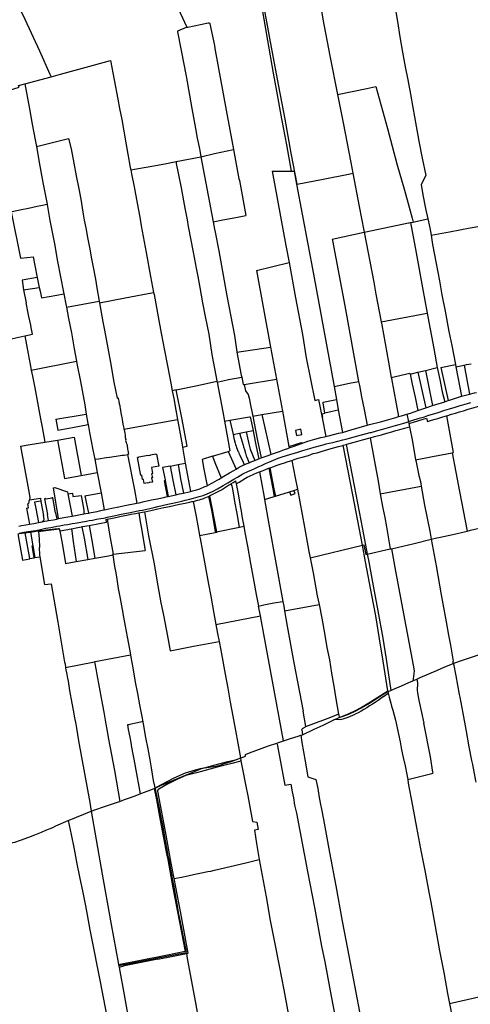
# Model space of a CAD drawing. Header units: inches. Extents: x 210911 to 224988, y 571697 to 586201.
# Tile 27 of 256: x 214722 to 215364, y 573221 to 574627. Entities that reach past the tile are written whole.
import ezdxf

# ---------------------------------------------------------------- set-up
doc = ezdxf.new("R2010")
doc.units = ezdxf.units.IN
doc.header["$MEASUREMENT"] = 0

msp = doc.modelspace()

# ---------------------------------------------------------------- linework, layer by layer
for points in [[(214657.724, 574774.928), (214679.29, 574731.22), (214702.47, 574681.26), (214709.84, 574667.97), (214729.5, 574627.23), (214750.57, 574582.05), (214765.32, 574548.72), (214767.289, 574545.131)], [(214886.732, 574770.428), (214902.27, 574738.31), (214922.2, 574696.47), (214941.43, 574657.28), (214960.425, 574615.698)], [(215249.909, 574686.431), (215256.382, 574648.655), (215260.709, 574623.801), (215264.115, 574601.982), (215268.096, 574580.008), (215271.667, 574559.438), (215275.605, 574540.665), (215279.226, 574520.196), (215282.681, 574501.14), (215287.527, 574474.643), (215291.234, 574453.062), (215296.059, 574428.891), (215300.949, 574403.994), (215294.593, 574391.494), (215296.832, 574376.609), (215300.667, 574357.303), (215303.961, 574342.268)], [(215117.621, 574391.864), (215109.264, 574436.236), (215100.4, 574484.774), (215091.658, 574531.799), (215082.307, 574581.942), (215073.638, 574628.773), (215071.877, 574638.847), (215071.571, 574641.91), (215085.83, 574647.256), (215118.905, 574659.677), (215147.343, 574670.498)], [(215147.343, 574670.498), (215147.95, 574665.81), (215154.47, 574627.2), (215164.32, 574574.79), (215175.264, 574519.657)], [(215067.212, 574643.757), (215075.476, 574596.771), (215083.411, 574550.347), (215088.205, 574524.394), (215095.447, 574485.035), (215102.414, 574448.01), (215109.377, 574410.484)], [(214960.425, 574615.698), (214961.69, 574616.02), (214980, 574619.78), (214991.1, 574621.85)], [(214991.1, 574621.85), (214992.852, 574622.151), (214993.15, 574620.65)], [(214993.15, 574620.65), (214999.73, 574589.89), (215000.612, 574585.48), (215016.567, 574497.246), (215027.029, 574441.067)], [(214960.425, 574615.698), (214959.37, 574615.43), (214947.26, 574609.957), (214947.401, 574609.228)], [(214947.401, 574609.228), (214952.56, 574582.5), (214959.43, 574546.01), (214967.5, 574500), (214970.048, 574486.981), (214972.882, 574471.32), (214975.42, 574457.564), (214977.871, 574444.485), (214979.381, 574437.063), (214980.647, 574431.045)], [(214767.289, 574545.131), (214780.3, 574548.9), (214811.8, 574557.16), (214851.536, 574568.493), (214861.96, 574512.94), (214864.49, 574500)], [(214665.74, 574513.02), (214676.62, 574516.35), (214687.86, 574519.87), (214721.409, 574530.266), (214720.416, 574532.399), (214729.789, 574534.944)], [(214729.789, 574534.944), (214767.184, 574545.102)], [(214729.789, 574534.944), (214736.039, 574499.24)], [(214767.184, 574545.102), (214767.289, 574545.131)], [(215175.264, 574519.657), (215217.22, 574528.26), (215230.053, 574531.042), (215246.59, 574471.04), (215260.02, 574420.59), (215270.67, 574383.47), (215277.59, 574359), (215281.74, 574343.31), (215283.113, 574337.701)], [(215175.264, 574519.657), (215183.12, 574479.49), (215194.23, 574422.93), (215197.113, 574407.535)], [(214736.039, 574499.24), (214740.022, 574477.614), (214744.471, 574455.158), (214746.208, 574445.504)], [(214864.49, 574500), (214867.69, 574484.167), (214873.603, 574450.742), (214876.59, 574434.504), (214879.924, 574415.637), (214880.531, 574412.16)], [(214746.208, 574445.504), (214792.011, 574456.852), (214795.466, 574442), (214799.536, 574421.65), (214802.931, 574403.756), (214806.395, 574385.263), (214809.27, 574370.452), (214812.261, 574351.704), (214814.207, 574340.589), (214816.452, 574329.273), (214819.085, 574315.504), (214822.129, 574299.156), (214824.663, 574285.463), (214827.053, 574273.245), (214830.12, 574256.322), (214832.283, 574243.706), (214835.585, 574225.026)], [(214746.208, 574445.504), (214746.648, 574443.056), (214749.571, 574425.444), (214752.265, 574410.01), (214755.304, 574393.971), (214758.915, 574375.252), (214761.311, 574363.099)], [(214980.647, 574431.045), (215000, 574435.46)], [(215000, 574435.46), (215027.029, 574441.067)], [(215027.029, 574441.067), (215034.806, 574399.307), (215035.43, 574397.08)], [(214880.531, 574412.16), (214910.685, 574417.293), (214929.309, 574421.051), (214945.043, 574424.175)], [(214945.043, 574424.175), (214980.647, 574431.045)], [(214945.043, 574424.175), (214945.445, 574421.158), (214948.059, 574407.701), (214952.271, 574386.524), (214957.803, 574357.429), (214960.888, 574341.016), (214962.592, 574331.469), (214969.398, 574294.933), (214973.742, 574271.955), (214976.023, 574260.126), (214979.139, 574244.362), (214982.893, 574222.439), (214986.823, 574203.09), (214991.694, 574177.804), (214996.323, 574148.595), (215000, 574128.9)], [(214980.647, 574431.045), (214998.228, 574338.179)], [(214880.531, 574412.16), (214881.682, 574406.514), (214885.246, 574387.995), (214889.513, 574364.917), (214893.31, 574344.719), (214895.459, 574332.291), (214902.427, 574294.304), (214908.655, 574259.976), (214913.081, 574237.403)], [(215082.321, 574410.512), (215109.377, 574410.484)], [(215082.321, 574410.512), (215101.7, 574304.37), (215106.114, 574280.151)], [(215109.377, 574410.484), (215113.31, 574410.48)], [(215113.31, 574410.48), (215116.834, 574391.71)], [(215117.621, 574391.864), (215154.61, 574399.14), (215190.99, 574406.14), (215197.113, 574407.535)], [(215197.113, 574407.535), (215205.99, 574360.14), (215212.54, 574325.77)], [(215035.43, 574397.08), (215044.793, 574347.218)], [(215116.834, 574391.71), (215117.621, 574391.864)], [(215116.834, 574391.71), (215140.94, 574263.29), (215170.278, 574102.83)], [(214710.138, 574352.388), (214711.507, 574352.685), (214724.943, 574355.422), (214734.844, 574357.369), (214747.217, 574360.237), (214752.349, 574361.226), (214761.311, 574363.099)], [(214710.138, 574352.388), (214723.462, 574286.234), (214741.522, 574288.272)], [(214761.311, 574363.099), (214761.341, 574362.946)], [(214761.341, 574362.946), (214765.387, 574340.07), (214771.722, 574306.441), (214776.295, 574281.459), (214780.548, 574259.381), (214784.806, 574237.828), (214785.307, 574235.178)], [(214998.228, 574338.179), (215011.916, 574340.932), (215030.54, 574344.474), (215044.793, 574347.218)], [(214998.228, 574338.179), (214999.999, 574327.415), (215000.92, 574323.3), (215006.19, 574296.55), (215017.48, 574232.58), (215028.21, 574175.62), (215031.65, 574152.36)], [(215213.039, 574323.189), (215233.72, 574327.58), (215276.65, 574336.39), (215277.27, 574336.45), (215279.205, 574336.864)], [(215279.205, 574336.864), (215283.113, 574337.701)], [(215279.205, 574336.864), (215287.25, 574293.88), (215296.28, 574243.95), (215303.133, 574207.785)], [(215283.113, 574337.701), (215288.584, 574338.872), (215303.961, 574342.268)], [(215303.961, 574342.268), (215306.771, 574329.439), (215308.562, 574318.951)], [(215167.586, 574313.537), (215213.039, 574323.189)], [(215212.54, 574325.77), (215213.039, 574323.189)], [(215213.039, 574323.189), (215226.8, 574252.058)], [(215308.562, 574318.951), (215335.081, 574323.705), (215364.108, 574329.267), (215388.96, 574333.598)], [(215167.586, 574313.537), (215168.04, 574311.19)], [(215168.04, 574311.19), (215185.48, 574218.16), (215205.388, 574110.387)], [(215308.562, 574318.951), (215310.849, 574305.552), (215316.065, 574278.6), (215320.658, 574253.957), (215324.161, 574234.004), (215328.593, 574210.439), (215334.107, 574181.457), (215338.108, 574161.373), (215343.334, 574134.338)], [(214741.522, 574288.272), (214744.019, 574275.866), (214747.333, 574258.667)], [(215059.544, 574268.562), (215106.114, 574280.151)], [(215059.544, 574268.562), (215079.749, 574159.077)], [(215106.114, 574280.151), (215115.31, 574229.69), (215125.31, 574177.36), (215130.67, 574143.92), (215142.94, 574083.3), (215148.03, 574084.29), (215153.32, 574058.28)], [(214747.333, 574258.667), (214725.779, 574254.792), (214727.899, 574240.837)], [(214747.333, 574258.667), (214747.844, 574256.018), (214750.143, 574244.537)], [(215226.8, 574252.058), (215229.78, 574234.93), (215237.515, 574195.136)], [(214727.899, 574240.837), (214750.143, 574244.537)], [(214727.899, 574240.837), (214731.264, 574222.252)], [(214750.143, 574244.537), (214751.271, 574238.901), (214753.152, 574229.577), (214764.455, 574231.586), (214775.33, 574233.549), (214785.307, 574235.178)], [(214785.307, 574235.178), (214788.508, 574218.232), (214788.86, 574216.338)], [(214788.86, 574216.338), (214835.585, 574225.026)], [(214835.585, 574225.026), (214836.032, 574222.576)], [(214836.032, 574222.576), (214872.8, 574229.686), (214913.081, 574237.403)], [(214913.081, 574237.403), (214913.721, 574234.137), (214919.624, 574202.239), (214923.993, 574179.284), (214928.667, 574154.375), (214932.798, 574132.673), (214937.649, 574107.987), (214939.778, 574096.843)], [(214729.454, 574175.216), (214740.44, 574177.589), (214738.611, 574187.111), (214738.069, 574190.418), (214736.71, 574196.985), (214735.323, 574203.152), (214733.893, 574210.144), (214732.269, 574217.69), (214731.264, 574222.252)], [(214788.86, 574216.338), (214791.852, 574200.24), (214795.942, 574179.413), (214800.038, 574156.712), (214803.293, 574139.065)], [(214836.032, 574222.576), (214840.985, 574195.425), (214843.07, 574183.403), (214847.974, 574157.599), (214851.454, 574137.093), (214856.372, 574109.216), (214861.067, 574086.379), (214862.401, 574086.652), (214862.679, 574085.316), (214862.854, 574084.292), (214863.326, 574081.697), (214864.19, 574078.133), (214864.775, 574075.977), (214865.162, 574074.063), (214865.33, 574072.085), (214866.489, 574065.509), (214867.436, 574060.758), (214867.89, 574059.02), (214868.296, 574056.096), (214869.476, 574049.3), (214870.573, 574043.604), (214870.853, 574042.391)], [(215237.515, 574195.136), (215303.133, 574207.785)], [(215303.133, 574207.785), (215304.15, 574202.42), (215312.59, 574157.09), (215317.51, 574130.05)], [(215237.515, 574195.136), (215238.33, 574190.94), (215247.9, 574137.78), (215251.889, 574116.044)], [(214673.327, 574163.089), (214729.454, 574175.216)], [(214729.454, 574175.216), (214734.329, 574149.865), (214737.175, 574134.605), (214738.721, 574126.581)], [(215031.9, 574152.05), (215079.749, 574159.077)], [(215079.749, 574159.077), (215088.14, 574113.611)], [(215031.65, 574152.36), (215031.9, 574152.05)], [(215031.9, 574152.05), (215038.14, 574119.23)], [(214738.721, 574126.581), (214803.293, 574139.065)], [(214738.721, 574126.581), (214740.454, 574117.589), (214743.615, 574101.3), (214749.295, 574069.627), (214751.969, 574056.995), (214754.473, 574045.039), (214758.212, 574023.576)], [(214803.293, 574139.065), (214803.879, 574135.888), (214808.696, 574110.403), (214814.91, 574076.925)], [(215000, 574128.9), (215003.17, 574111.02), (215003.279, 574110.479)], [(215289.808, 574123.354), (215300.648, 574125.974)], [(215300.648, 574125.974), (215317.51, 574130.05)], [(215300.648, 574125.974), (215310.841, 574075.847)], [(215317.51, 574130.05), (215321.15, 574112.92), (215324.486, 574095.599)], [(215322.493, 574130.143), (215343.334, 574134.338)], [(215322.493, 574130.143), (215332.749, 574082.883)], [(215343.334, 574134.338), (215343.987, 574130.959)], [(215343.987, 574130.959), (215355.771, 574133.502)], [(215343.987, 574130.959), (215351.787, 574089.042)], [(215355.771, 574133.502), (215359.118, 574134.224), (215365.644, 574135.512)], [(215355.771, 574133.502), (215363.528, 574092.234)], [(215003.529, 574109.236), (215019.7, 574112.82), (215038.658, 574116.587)], [(215038.14, 574119.23), (215038.658, 574116.587)], [(215038.658, 574116.587), (215040.784, 574105.749)], [(215042.34, 574106.007), (215088.14, 574113.611)], [(215088.14, 574113.611), (215096.612, 574067.705)], [(215251.889, 574116.044), (215278.445, 574122.181)], [(215251.889, 574116.044), (215252.219, 574114.244), (215262.163, 574060.055)], [(215278.445, 574122.181), (215278.756, 574120.683)], [(215278.756, 574120.683), (215289.808, 574123.354)], [(215278.756, 574120.683), (215279.21, 574118.5), (215281.75, 574106.28)], [(215289.808, 574123.354), (215301.196, 574072.521)], [(214945.467, 574098.068), (214939.778, 574096.843)], [(214945.467, 574098.068), (214975.717, 574104.58)], [(214953.232, 574058.443), (214945.467, 574098.068)], [(214975.717, 574104.58), (215003.279, 574110.479)], [(215003.279, 574110.479), (215003.529, 574109.236)], [(215003.529, 574109.236), (215012.02, 574067.06), (215014.39, 574053.745)], [(215040.784, 574105.749), (215042.34, 574106.007)], [(215042.34, 574106.007), (215044, 574096.85), (215048, 574091.61), (215049.38, 574086.5), (215050.18, 574081.62), (215051.21, 574076.46), (215054.396, 574060.781)], [(215170.278, 574102.83), (215192.5, 574107.72), (215205.388, 574110.387)], [(215170.278, 574102.83), (215173.648, 574084.397)], [(215205.388, 574110.387), (215206.514, 574104.306), (215209.341, 574088.439), (215213.038, 574070.085), (215217.297, 574047.715)], [(215281.75, 574106.28), (215285.785, 574087.95)], [(214939.778, 574096.843), (214941.901, 574085.735), (214944.797, 574069.333), (214947.304, 574055.986)], [(215157.255, 574065.402), (215155.03, 574079.346), (215154.93, 574079.978), (215154.83, 574080.606), (215173.648, 574084.397)], [(215173.648, 574084.397), (215176.366, 574069.53)], [(215285.785, 574087.95), (215289.838, 574068.604)], [(215324.486, 574095.599), (215328.108, 574081.393)], [(215332.749, 574082.883), (215334.648, 574083.493)], [(215334.648, 574083.493), (215351.787, 574089.042)], [(215351.787, 574089.042), (215363.528, 574092.234)], [(215363.528, 574092.234), (215370.641, 574094.168), (215373.16, 574094.637)], [(214814.91, 574076.925), (214817.195, 574063.406)], [(215157.255, 574065.402), (215167.735, 574067.735), (215176.366, 574069.53)], [(215176.366, 574069.53), (215182.197, 574037.641)], [(215276.279, 574052.916), (215281.357, 574054.504), (215291.626, 574057.664), (215299.239, 574059.866), (215303.783, 574061.48), (215308.715, 574063.015), (215313.76, 574064.562), (215318.825, 574066.14), (215328.355, 574069.159), (215334.962, 574071.225), (215342.805, 574073.659), (215349.881, 574075.805), (215353.764, 574077.051), (215360.299, 574078.922), (215365.349, 574080.394)], [(215289.838, 574068.604), (215301.196, 574072.521)], [(215301.196, 574072.521), (215310.841, 574075.847)], [(215310.841, 574075.847), (215328.108, 574081.393)], [(215328.108, 574081.393), (215332.749, 574082.883)], [(215330.527, 574061.219), (215330.997, 574061.359), (215337.943, 574063.451), (215343.636, 574065.195), (215349.237, 574066.893), (215354.654, 574068.551), (215361.556, 574070.618), (215368.471, 574072.677), (215374.912, 574074.629), (215379.404, 574076.012), (215380.746, 574076.314)], [(214773.533, 574056.195), (214817.195, 574063.406)], [(214773.533, 574056.195), (214776.84, 574040.878)], [(214817.195, 574063.406), (214819.44, 574050.242), (214819.74, 574048.603)], [(214870.853, 574042.391), (214947.304, 574055.986)], [(214947.304, 574055.986), (214949.223, 574045.767), (214953.586, 574019.761), (214954.213, 574016.272)], [(214961.077, 574017.875), (214953.232, 574058.443)], [(215021.836, 574054.966), (215049.909, 574059.572)], [(215049.909, 574059.572), (215050.935, 574059.74)], [(215050.935, 574059.74), (215054.837, 574040.134)], [(215054.396, 574060.781), (215067.257, 574062.89)], [(215054.396, 574060.781), (215058.365, 574040.85), (215061.294, 574026.139)], [(215067.257, 574062.89), (215096.612, 574067.705)], [(215067.257, 574062.89), (215080.28, 574006.136)], [(215096.612, 574067.705), (215105.901, 574017.375)], [(215153.32, 574058.28), (215154.321, 574058.624), (215153.199, 574064.224), (215157.326, 574065.051), (215157.255, 574065.402)], [(215153.32, 574058.28), (215158.697, 574031.901)], [(215217.297, 574047.715), (215220.99, 574048.758), (215236.626, 574052.814), (215248.564, 574056.141), (215258.602, 574058.976), (215262.163, 574060.055)], [(215262.163, 574060.055), (215266.337, 574061.319), (215274.147, 574063.469)], [(215274.147, 574063.469), (215279.104, 574064.902)], [(215274.147, 574063.469), (215276.279, 574052.916)], [(215276.795, 574050.361), (215278.566, 574050.913), (215285.095, 574052.757), (215302.241, 574057.8), (215303.494, 574053.097), (215309.118, 574054.801), (215314.623, 574056.413), (215318.272, 574057.505), (215325.354, 574059.678), (215330.527, 574061.219)], [(215279.104, 574064.902), (215289.838, 574068.604)], [(215330.527, 574061.219), (215339.937, 574008.687)], [(214776.84, 574040.878), (214797.532, 574044.596), (214819.74, 574048.603)], [(214819.74, 574048.603), (214821.762, 574037.538), (214824.135, 574024.883), (214826.535, 574012.454), (214829.146, 573999.136)], [(214870.853, 574042.391), (214871.156, 574041.074), (214872.037, 574036.368), (214872.398, 574033.399), (214872.802, 574030.211), (214873.363, 574027.594), (214873.362, 574027.352), (214873.29, 574026.034), (214873.893, 574023.152), (214874.435, 574021.26), (214874.938, 574020.665), (214875.216, 574018.774), (214876.008, 574013.848), (214876.571, 574011.736), (214877.001, 574009.492), (214877.427, 574006.326), (214875.794, 574006.037)], [(215014.39, 574053.745), (215021.836, 574054.966)], [(215014.39, 574053.745), (215018.66, 574029.76)], [(215021.836, 574054.966), (215026.484, 574034.379)], [(215124.38, 574034.597), (215122.85, 574042), (215115.419, 574040.326), (215116.961, 574032.9), (215124.38, 574034.597)], [(215182.197, 574037.641), (215183.81, 574038.027), (215194.811, 574041.367), (215217.297, 574047.715)], [(215182.998, 574026.907), (215187.276, 574027.939), (215194.024, 574029.795), (215202.526, 574032.103), (215211.164, 574034.434), (215221.564, 574037.194), (215223.25, 574037.523), (215230.965, 574039.787), (215237.921, 574041.841), (215244.557, 574043.773), (215251.096, 574045.632), (215257.711, 574047.546), (215263.222, 574049.018), (215269.579, 574050.939), (215274.584, 574052.322), (215276.279, 574052.916)], [(215221.621, 574029.923), (215227.98, 574031.641), (215238.008, 574034.287), (215245.457, 574036.427), (215252.825, 574038.472), (215258.21, 574040.045), (215264.158, 574041.565), (215270.981, 574043.526), (215277.771, 574045.451)], [(215276.279, 574052.916), (215276.795, 574050.361)], [(215276.795, 574050.361), (215277.771, 574045.451)], [(215277.771, 574045.451), (215281.895, 574024.711)], [(214776.301, 574026.582), (214800.073, 574030.532)], [(214800.073, 574030.532), (214809.807, 573976.183)], [(215018.66, 574029.76), (215021.935, 574011.363)], [(215026.484, 574034.379), (215035.54, 574036.216)], [(215026.484, 574034.379), (215027.685, 574029.121), (215029.216, 574022.155), (215029.931, 574020.332), (215030.802, 574017.87), (215031.47, 574015.9), (215032.209, 574013.819), (215032.761, 574012.338), (215033.305, 574010.627), (215033.979, 574009.656)], [(215035.54, 574036.216), (215045.012, 574038.139)], [(215035.54, 574036.216), (215039.259, 574024.071), (215040.72, 574019.147), (215041.389, 574017.021)], [(215045.012, 574038.139), (215054.837, 574040.134)], [(215045.012, 574038.139), (215049.062, 574021.16)], [(215054.837, 574040.134), (215055.483, 574036.89), (215059.334, 574017.538)], [(215124.134, 574021.856), (215132.939, 574025.106), (215142.812, 574027.76), (215151.6, 574030.167), (215156.612, 574031.397), (215158.697, 574031.901)], [(215158.697, 574031.901), (215164.496, 574033.303), (215176.565, 574036.295), (215182.197, 574037.641)], [(215187.754, 574020.362), (215188.731, 574020.617), (215204.43, 574025.185), (215210.639, 574026.832), (215219.825, 574029.438), (215221.621, 574029.923)], [(215221.621, 574029.923), (215228.193, 573995.937)], [(214723.576, 574017.935), (214737.297, 574020.1), (214758.212, 574023.576)], [(214723.576, 574017.935), (214734.822, 573955.364), (214736.741, 573944.629), (214736.244, 573941.271)], [(214758.212, 574023.576), (214776.301, 574026.582)], [(214776.301, 574026.582), (214786.186, 573971.934)], [(214954.223, 574016.274), (214954.213, 574016.272)], [(214954.213, 574016.272), (214958.321, 573993.409)], [(214954.223, 574016.274), (214961.077, 574017.875)], [(214973.485, 573944.495), (214978.15, 573945.965), (214983.707, 573947.633), (214989.578, 573950.11), (214996.871, 573953.274), (215004.225, 573957.179), (215012.198, 573961.622), (215019.1, 573965.719), (215027.601, 573970.806), (215032.545, 573973.709), (215040.264, 573978.28), (215041.352, 573978.762), (215047.511, 573981.665), (215052.905, 573984.092), (215057.576, 573986.172), (215062.049, 573988.213), (215067.096, 573990.535), (215072.507, 573992.941), (215077.142, 573994.869), (215087.109, 573999.157), (215090.842, 574000.729), (215092.227, 574001.356), (215096.271, 574002.636), (215107.175, 574005.879), (215118.631, 574009.385), (215126.02, 574011.798), (215135.828, 574014.789), (215141.969, 574016.446), (215154.946, 574020.018), (215159.292, 574021.133), (215163.293, 574022.182), (215168.372, 574023.362), (215175.762, 574025.232), (215182.998, 574026.907)], [(215041.389, 574017.021), (215042.477, 574013.03), (215043.97, 574007.955), (215045.058, 574004.143), (215045.392, 574003.339), (215049.361, 573994.344)], [(215049.062, 574021.16), (215050.78, 574013.727), (215057.366, 573997.67)], [(215059.334, 574017.538), (215063.037, 574000.015)], [(215061.294, 574026.139), (215066.606, 574001.33)], [(215080.28, 574006.136), (215082.735, 574007.014), (215092.521, 574010.369), (215099.714, 574012.964), (215104.325, 574014.66), (215106.272, 574015.364)], [(215105.901, 574017.375), (215123.868, 574023.186)], [(215105.901, 574017.375), (215106.272, 574015.364)], [(215106.272, 574015.364), (215113.383, 574017.934), (215122.471, 574021.242), (215124.134, 574021.856)], [(215123.868, 574023.186), (215124.134, 574021.856)], [(215155.465, 574011.337), (215162.981, 574013.434), (215171.24, 574015.781), (215176.617, 574017.299), (215182.842, 574019.08), (215183.508, 574019.254)], [(215183.508, 574019.254), (215187.754, 574020.362)], [(215210.742, 573876.604), (215196.914, 573948.651), (215183.508, 574019.254)], [(215187.754, 574020.362), (215199.188, 573961.255), (215210.937, 573899.659), (215217.738, 573863.634)], [(215281.895, 574024.711), (215286.6, 573998.607)], [(214829.146, 573999.136), (214834.679, 573999.978), (214845.696, 574001.69), (214850.051, 574002.397), (214859.989, 574003.74), (214868.257, 574004.914), (214870.984, 574005.276), (214873.908, 574005.703), (214875.794, 574006.037)], [(214829.146, 573999.136), (214832.833, 573980.325)], [(214875.794, 574006.037), (214885.726, 573955.424)], [(214906.856, 573965.714), (214904.222, 573965.235), (214904.196, 573965.377), (214899.679, 573964.559), (214898.622, 573970.388), (214897.521, 573970.189), (214896.408, 573976.333), (214895.068, 573976.09), (214890.392, 574001.755), (214890.456, 574001.767), (214890.395, 574002.101), (214892.127, 574002.417), (214892.091, 574002.614), (214905.408, 574005.04), (214905.482, 574004.631), (214908.848, 574005.27), (214908.683, 574005.457), (214916.428, 574006.868), (214916.483, 574006.567), (214917.263, 574006.709), (214920.452, 573989.2), (214909.934, 573987.284), (214911.494, 573978.722), (214910.296, 573978.503), (214911.346, 573972.736), (214910.262, 573972.538), (214911.334, 573966.653), (214906.834, 573965.833), (214906.856, 573965.714)], [(214996.98, 574003.575), (214982.28, 573998.987), (214984.935, 573985.129)], [(214996.98, 574003.575), (215019.188, 574010.505)], [(214996.98, 574003.575), (215000.593, 573994.471)], [(215019.188, 574010.505), (215021.935, 574011.363)], [(215019.188, 574010.505), (215030.642, 573985.25)], [(215033.979, 574009.656), (215034.627, 574008.033), (215035.948, 574005.011), (215037.883, 574000.93), (215040.075, 573996.367), (215042.416, 573991.329)], [(215057.366, 573997.67), (215059.311, 573998.476), (215063.037, 574000.015)], [(215063.037, 574000.015), (215064.235, 574000.51), (215066.606, 574001.33)], [(215066.606, 574001.33), (215073.717, 574003.788), (215080.28, 574006.136)], [(215109.917, 573997.682), (215113.613, 573998.883), (215119.206, 574000.561), (215125.047, 574002.371), (215133.847, 574004.732), (215140.664, 574007.201), (215146.082, 574008.613), (215153.471, 574010.78), (215155.465, 574011.337)], [(215286.6, 573998.607), (215310.67, 574003.162)], [(215310.67, 574003.162), (215338.422, 574008.401)], [(215338.422, 574008.401), (215339.937, 574008.687)], [(215338.422, 574008.401), (215349.056, 573953.149), (215359.956, 573896.761)], [(214936.929, 573989.561), (214926.005, 573987.607), (214929.374, 573969.635)], [(214936.929, 573989.561), (214947.887, 573991.54)], [(214936.929, 573989.561), (214940.686, 573969.61)], [(214947.887, 573991.54), (214958.321, 573993.409)], [(214947.887, 573991.54), (214951.677, 573971.169)], [(214958.321, 573993.409), (214961.477, 573976.068), (214965.767, 573953.319)], [(214984.935, 573985.129), (214989.668, 573961.488)], [(215000.593, 573994.471), (215009.313, 573972.498)], [(215009.313, 573972.498), (215013.317, 573974.874), (215021.429, 573979.894), (215027.327, 573983.374), (215030.642, 573985.25)], [(215030.642, 573985.25), (215035.163, 573987.809), (215040.988, 573990.664), (215042.416, 573991.329)], [(215042.416, 573991.329), (215044.873, 573992.473), (215049.361, 573994.344)], [(215049.361, 573994.344), (215053.15, 573995.923), (215057.366, 573997.67)], [(215064.129, 573981.249), (215066.779, 573982.29), (215071.433, 573984.146), (215075.836, 573985.87), (215077.427, 573986.465)], [(215077.427, 573986.465), (215078.577, 573986.896), (215078.948, 573987.035)], [(215077.427, 573986.465), (215083.029, 573956.932), (215085.144, 573946.168)], [(215078.948, 573987.035), (215079.399, 573987.204), (215084.661, 573989.105), (215087.803, 573990.223), (215092.182, 573991.799), (215094.855, 573992.689), (215099.681, 573994.333), (215103.668, 573995.675), (215108.197, 573997.123), (215109.917, 573997.682)], [(215078.948, 573987.035), (215084.6, 573957.23), (215086.68, 573946.639)], [(215109.917, 573997.682), (215115.1, 573972.81), (215118.19, 573956.297)], [(215228.193, 573995.937), (215233.282, 573967.971), (215236.174, 573949.95)], [(215286.6, 573998.607), (215286.777, 573997.575), (215290.969, 573976.248), (215293.5, 573967.37), (215294.65, 573960.867)], [(214786.186, 573971.934), (214809.807, 573976.183)], [(214809.807, 573976.183), (214832.833, 573980.325)], [(214832.833, 573980.325), (214838.484, 573951.501)], [(214951.677, 573971.169), (214955.595, 573951.046)], [(214989.668, 573961.488), (214990.051, 573961.643), (214997.082, 573965.436), (215003.925, 573969.258), (215006.448, 573970.799), (215009.313, 573972.498)], [(215030.688, 573964.306), (215034.881, 573966.672), (215044.24, 573972.183), (215046.606, 573973.445), (215049.568, 573974.903), (215056.147, 573977.878), (215060.428, 573979.777), (215064.129, 573981.249)], [(215064.129, 573981.249), (215070.49, 573945.147), (215071.095, 573941.862)], [(214770.001, 573958.673), (214772.386, 573959.137), (214790.561, 573952.556)], [(214770.001, 573958.673), (214777.239, 573914.561)], [(214932.812, 573945.938), (214928.516, 573968.217), (214929.436, 573969.305)], [(214929.374, 573969.635), (214929.436, 573969.305)], [(214929.436, 573969.305), (214929.49, 573969.018)], [(214929.49, 573969.018), (214933.844, 573946.166)], [(214940.686, 573969.61), (214944.718, 573948.632)], [(214965.767, 573953.319), (214968.641, 573953.951), (214972.708, 573955.2), (214979.039, 573957.126), (214985.268, 573959.71), (214989.668, 573961.488)], [(214993.012, 573946.925), (214993.816, 573947.304), (214997.643, 573949.25), (215001.408, 573951.09), (215006.081, 573953.456), (215009.855, 573955.698), (215014.25, 573958.378), (215018.562, 573961.178), (215022.648, 573963.71), (215023.238, 573964.089)], [(215023.238, 573964.089), (215026.635, 573966.269), (215028.794, 573967.631), (215029.938, 573968.336), (215030.688, 573964.306)], [(215035.607, 573902.494), (215032.176, 573921.606), (215028.96, 573938.951), (215026.765, 573951.116), (215024.927, 573961.342), (215023.491, 573963.816), (215023.238, 573964.089)], [(215030.688, 573964.306), (215033.431, 573950.074), (215036.159, 573935.068), (215038.547, 573922.514), (215039.081, 573918.023), (215041.736, 573903.745)], [(215236.174, 573949.95), (215294.65, 573960.867)], [(215294.65, 573960.867), (215299.45, 573933.74), (215306.65, 573896.58), (215308.51, 573884.99)], [(214721.415, 573893.789), (214728.328, 573894.977), (214734.488, 573895.978), (214741.235, 573897.109), (214745.298, 573897.683), (214749.736, 573898.692), (214753.693, 573899.523), (214759.707, 573900.731), (214766.497, 573902.041), (214768.868, 573902.412), (214775.082, 573903.557), (214779.357, 573904.303), (214785.488, 573905.413), (214790.771, 573906.311), (214796.922, 573907.4), (214801.223, 573908.192), (214804.056, 573908.724), (214806.64, 573909.125), (214809.315, 573909.616), (214811.537, 573910.012), (214817.401, 573911.011), (214821.228, 573911.742), (214825.87, 573912.522), (214831.89, 573913.615), (214837.978, 573914.739), (214841.677, 573915.372), (214844.141, 573915.832), (214846.699, 573916.42), (214858.812, 573919.156), (214860.805, 573919.543), (214867.107, 573920.84), (214880.223, 573923.351), (214888.139, 573924.948), (214890.918, 573925.439), (214892.997, 573925.888), (214897.416, 573926.776), (214913.794, 573930.54), (214919.371, 573931.84), (214925.293, 573933.205), (214929.323, 573934.145), (214944.653, 573937.67), (214953.297, 573939.641), (214958.169, 573940.817), (214964.656, 573942.294), (214969.853, 573943.518), (214973.485, 573944.495)], [(214736.244, 573941.271), (214751.684, 573943.813), (214752.601, 573938.977)], [(214759.355, 573942.764), (214759.312, 573943.01), (214758.121, 573942.818), (214757.629, 573942.728)], [(214759.355, 573942.764), (214768.765, 573944.301), (214768.727, 573944.548), (214768.978, 573944.589), (214769.47, 573944.678)], [(214773.446, 573922.706), (214769.47, 573944.678)], [(214790.561, 573952.556), (214791.062, 573949.94)], [(214791.062, 573949.94), (214797.285, 573950.879), (214798.15, 573945.971), (214809.861, 573947.627)], [(214791.062, 573949.94), (214797.154, 573918.111)], [(214809.861, 573947.627), (214813.735, 573926.502), (214813.67, 573921.098)], [(214815.206, 573946.872), (214838.509, 573951.363)], [(214815.206, 573946.872), (214820.087, 573922.276)], [(214838.484, 573951.501), (214838.509, 573951.363)], [(214838.509, 573951.363), (214842.827, 573927.241)], [(214885.726, 573955.424), (214889.194, 573936.593)], [(214889.194, 573936.593), (214892.342, 573937.234), (214899.66, 573938.83), (214910.195, 573941.11), (214918.795, 573942.94), (214928.902, 573945.074), (214932.505, 573945.87)], [(214932.505, 573945.87), (214932.812, 573945.938)], [(214932.812, 573945.938), (214933.844, 573946.166)], [(214933.844, 573946.166), (214936.069, 573946.657), (214942.51, 573948.147), (214944.718, 573948.632)], [(214944.718, 573948.632), (214949.838, 573949.757), (214955.595, 573951.046)], [(214955.595, 573951.046), (214964.013, 573952.934), (214965.767, 573953.319)], [(214969.507, 573939.143), (214971.168, 573939.495), (214974.313, 573940.214), (214975.831, 573940.629), (214978.323, 573941.329), (214980.881, 573942.163), (214983.373, 573942.954), (214985.239, 573943.618), (214987.38, 573944.418), (214989.977, 573945.496), (214991.431, 573946.181)], [(214991.431, 573946.181), (214992.71, 573946.783)], [(214991.431, 573946.181), (214994.994, 573929.108), (214996.578, 573921.497)], [(214992.71, 573946.783), (214993.012, 573946.925)], [(214993.012, 573946.925), (215002.91, 573895.818)], [(215071.095, 573941.862), (215085.144, 573946.168)], [(215085.144, 573946.168), (215086.68, 573946.639)], [(215086.68, 573946.639), (215106.873, 573952.828)], [(215106.873, 573952.828), (215113.171, 573954.759)], [(215106.873, 573952.828), (215108.598, 573948.123), (215114.773, 573950.388), (215113.171, 573954.759)], [(215113.171, 573954.759), (215118.19, 573956.297)], [(215118.19, 573956.297), (215128.31, 573902.24), (215134.58, 573867.52), (215136.256, 573858.63)], [(215236.174, 573949.95), (215236.608, 573947.249), (215240.02, 573929.472), (215242.532, 573916.315), (215244.933, 573902.661), (215247.428, 573888.704), (215250.507, 573871.221)], [(214732.08, 573929.404), (214734.914, 573930.109), (214733.884, 573935.643), (214735.456, 573935.94), (214736.244, 573941.271)], [(214732.08, 573929.404), (214736.28, 573906.541)], [(214751.848, 573939.439), (214743.551, 573938.128), (214745.297, 573929.021)], [(214745.297, 573929.021), (214749.163, 573909.025)], [(214751.848, 573939.439), (214752.601, 573938.977)], [(214752.601, 573938.977), (214756.383, 573919.03)], [(214757.629, 573942.728), (214761.664, 573920.583)], [(214842.827, 573927.241), (214844.788, 573927.655), (214853.793, 573929.459), (214863.46, 573931.352), (214871.941, 573933.087), (214889.194, 573936.593)], [(214899.924, 573924.228), (214900.569, 573924.354), (214909.293, 573926.217), (214915.38, 573927.496), (214919.339, 573928.365), (214927.87, 573930.177), (214935.762, 573931.91), (214950.253, 573934.941), (214958.057, 573936.623), (214964.387, 573938.005), (214967.789, 573938.779), (214969.507, 573939.143)], [(214969.507, 573939.143), (214973.739, 573917.519)], [(215071.095, 573941.862), (215077.55, 573906.787), (215097.289, 573796.392)], [(214753.941, 573909.931), (214755.148, 573910.693), (214755.722, 573911.174), (214756.274, 573911.787), (214756.782, 573912.51), (214757.203, 573913.365), (214757.249, 573913.826), (214756.383, 573919.03)], [(214763.284, 573911.697), (214761.664, 573920.583)], [(214773.446, 573922.706), (214775.046, 573913.862)], [(214777.239, 573914.561), (214790.72, 573916.969), (214797.154, 573918.111)], [(214797.154, 573918.111), (214799.59, 573918.544), (214813.67, 573921.098)], [(214813.67, 573921.098), (214816.464, 573921.604), (214820.087, 573922.276)], [(214820.087, 573922.276), (214824.073, 573923.016), (214832.546, 573924.633), (214835.932, 573925.516), (214841.729, 573927.009), (214842.827, 573927.241)], [(214846.749, 573913.644), (214854.467, 573915.365), (214861.18, 573916.772), (214867.002, 573918.02), (214874.964, 573919.589), (214881.264, 573920.847), (214887.229, 573921.952), (214891.783, 573922.914), (214891.837, 573922.567)], [(214891.837, 573922.567), (214897.213, 573923.696), (214899.924, 573924.228)], [(214891.837, 573922.567), (214894.058, 573909.886), (214895.238, 573902.919)], [(214899.924, 573924.228), (214905.883, 573890.152), (214913.954, 573849.872), (214917.873, 573826.598)], [(214973.739, 573917.519), (214978.476, 573890.874)], [(214996.578, 573921.497), (215001.068, 573895.442)], [(214720.987, 573903.888), (214724.812, 573904.456), (214730.934, 573905.488), (214736.28, 573906.541)], [(214736.28, 573906.541), (214742.168, 573907.7), (214749.163, 573909.025)], [(214749.163, 573909.025), (214751.982, 573909.559), (214753.941, 573909.931)], [(214753.941, 573909.931), (214758.053, 573910.712), (214761.27, 573911.342), (214763.284, 573911.697)], [(214763.284, 573911.697), (214770.501, 573912.97), (214775.046, 573913.862)], [(214775.046, 573913.862), (214776.426, 573914.133)], [(214776.426, 573914.133), (214777.292, 573914.303), (214777.239, 573914.561)], [(214796.163, 573900.05), (214805.052, 573901.721), (214809.853, 573902.632), (214811.036, 573902.871)], [(214811.036, 573902.871), (214812.283, 573903.122), (214818.13, 573904.234), (214821.47, 573904.86)], [(214811.036, 573902.871), (214813.982, 573886.566)], [(214821.47, 573904.86), (214836.231, 573907.693), (214846.025, 573909.619), (214845.324, 573913.326), (214846.749, 573913.644)], [(214821.47, 573904.86), (214824.659, 573885.998)], [(214846.749, 573913.644), (214850.385, 573892.462)], [(214895.238, 573902.919), (214901.093, 573868.86)], [(215002.91, 573895.818), (215035.607, 573902.494)], [(215035.607, 573902.494), (215041.736, 573903.745)], [(215041.736, 573903.745), (215043.376, 573894.926), (215047.041, 573875.042), (215051.104, 573850.55), (215056.036, 573824.538), (215059.338, 573806.363), (215062.574, 573789.69)], [(215359.956, 573896.761), (215364.925, 573897.898), (215385.279, 573902.608), (215400.056, 573906.423), (215412.019, 573909.169)], [(214719.703, 573892.759), (214721.569, 573893.067), (214729.636, 573894.242)], [(214719.867, 573891.706), (214720.09, 573890.278), (214719.991, 573890.261), (214720.065, 573889.836), (214720.176, 573889.855), (214726.221, 573855.282)], [(214729.636, 573894.242), (214732.71, 573894.692), (214736.979, 573895.268), (214737.672, 573895.371)], [(214729.636, 573894.242), (214736.349, 573857.569)], [(214737.672, 573895.371), (214742.739, 573896.124), (214747.954, 573896.887), (214748.877, 573896.964), (214749.068, 573896.989)], [(214737.672, 573895.371), (214740.926, 573875.812)], [(214749.068, 573896.989), (214752.127, 573897.387), (214755.453, 573897.765), (214760.362, 573898.37), (214772.325, 573899.773), (214777.745, 573900.397), (214778.637, 573900.543), (214778.746, 573899.993)], [(214749.068, 573896.989), (214749.124, 573896.181)], [(214749.124, 573896.181), (214763.073, 573898), (214778.746, 573899.993)], [(214749.124, 573896.181), (214749.86, 573885.585), (214750.576, 573873.36)], [(214778.746, 573899.993), (214779.365, 573896.882)], [(214779.365, 573896.882), (214790.956, 573899.052), (214792.843, 573899.346), (214795.544, 573899.934), (214796.163, 573900.05)], [(214779.365, 573896.882), (214783.199, 573876.819)], [(214796.163, 573900.05), (214796.665, 573896.494), (214798.654, 573881.916)], [(214850.385, 573892.462), (214855.293, 573863.726)], [(214978.476, 573890.874), (214978.603, 573890.16)], [(215003.154, 573894.558), (215001.014, 573894.172), (214988.435, 573891.876), (214978.603, 573890.16)], [(214978.603, 573890.16), (214978.649, 573889.901)], [(214978.649, 573889.901), (214979.349, 573885.962)], [(215001.068, 573895.442), (215001.804, 573895.592)], [(215001.804, 573895.592), (215002.91, 573895.818)], [(215002.91, 573895.818), (215003.154, 573894.558)], [(215308.51, 573884.99), (215316.624, 573886.864), (215319.741, 573887.646), (215339.467, 573892.072), (215359.956, 573896.761)], [(214739.851, 573875.629), (214740.926, 573875.812)], [(214742.709, 573858.698), (214739.851, 573875.629)], [(214740.926, 573875.812), (214743.743, 573858.881)], [(214750.576, 573873.36), (214749.865, 573873.3), (214750.352, 573862.761)], [(214783.199, 573876.819), (214787.669, 573850.36)], [(214798.654, 573881.916), (214802.699, 573853.099)], [(214813.982, 573886.566), (214819.234, 573856.113)], [(214824.659, 573885.998), (214829.379, 573857.962)], [(214979.349, 573885.962), (214982.935, 573867.951), (214986.622, 573847.113), (214991.28, 573820.978), (214994.685, 573803.692), (214998.815, 573779.17), (215001.879, 573763.556)], [(215136.256, 573858.63), (215210.742, 573876.604)], [(215210.742, 573876.604), (215212.954, 573877.138), (215215.664, 573863.155), (215217.738, 573863.634)], [(215215.32, 573852.756), (215210.742, 573876.604)], [(215251.992, 573871.558), (215284.65, 573878.97), (215308.51, 573884.99)], [(215308.51, 573884.99), (215315.67, 573847.21), (215322.83, 573805.83), (215330.05, 573767.31), (215333.57, 573748), (215336.12, 573733.94), (215340.18, 573711.24)], [(214736.349, 573857.569), (214742.709, 573858.698)], [(214742.709, 573858.698), (214743.743, 573858.881)], [(214743.743, 573858.881), (214750.796, 573860.133)], [(214750.352, 573862.761), (214750.796, 573860.133)], [(214750.796, 573860.133), (214757.475, 573820.622)], [(214829.379, 573857.962), (214848.742, 573861.491), (214854.865, 573862.606)], [(214854.701, 573863.66), (214855.293, 573863.726)], [(214854.701, 573863.66), (214854.865, 573862.606)], [(214854.865, 573862.606), (214857.441, 573846.067), (214859.134, 573837.368), (214860.525, 573827.97), (214862.813, 573814.571), (214865.4, 573800.673), (214868.386, 573784.875), (214870.076, 573773.776), (214872.565, 573761.177), (214875.351, 573745.679), (214878.636, 573727.98), (214880.136, 573720.236)], [(214855.293, 573863.726), (214901.093, 573868.86)], [(215136.256, 573858.63), (215140.31, 573837.12), (215146.44, 573804.31), (215148.88, 573791.969)], [(215217.738, 573863.634), (215250.507, 573871.221)], [(215217.738, 573863.634), (215219.33, 573855.198), (215226.188, 573818.645), (215232.726, 573782.803), (215239.727, 573743.741), (215244.588, 573713.857), (215251.25, 573669.254)], [(215250.507, 573871.221), (215251.992, 573871.558)], [(215251.992, 573871.558), (215257.998, 573839.701), (215272.822, 573760.916), (215283.289, 573705.458), (215284.402, 573697.231), (215282.959, 573685.707), (215282.642, 573683.019)], [(214726.221, 573855.282), (214736.473, 573856.89)], [(214736.349, 573857.569), (214736.473, 573856.89)], [(214787.669, 573850.36), (214802.699, 573853.099)], [(214802.699, 573853.099), (214819.234, 573856.113)], [(214819.234, 573856.113), (214829.379, 573857.962)], [(215246.928, 573668.907), (215240.251, 573711.227), (215235.166, 573743.17), (215229.849, 573775.696), (215224.241, 573805.371), (215215.32, 573852.756)], [(214757.475, 573820.622), (214766.958, 573821.494), (214776.51, 573766.901), (214786.348, 573709.658)], [(214917.873, 573826.598), (214923.537, 573794.282), (214927.222, 573776.942), (214932.694, 573746.545), (214936.657, 573725.656), (214970.194, 573732.4), (215006.638, 573739.021)], [(215062.574, 573789.69), (215070.011, 573791.23), (215084.281, 573794.121), (215097.289, 573796.392)], [(215065.384, 573775.803), (215062.574, 573789.69)], [(215097.289, 573796.392), (215098.606, 573789.357), (215099.73, 573782.859)], [(215099.73, 573782.859), (215148.88, 573791.969)], [(215148.88, 573791.969), (215152.75, 573772.39), (215157.28, 573748), (215160.12, 573730.57), (215163.67, 573713.2), (215166.54, 573694.01), (215169.83, 573675.44), (215173.04, 573657.08), (215176.824, 573635.235)], [(215001.879, 573763.556), (215065.384, 573775.803)], [(215065.384, 573775.803), (215065.475, 573775.82)], [(215098.125, 573597.437), (215066.957, 573767.724), (215065.475, 573775.82)], [(215099.73, 573782.859), (215103.468, 573761.248), (215113.053, 573708.469), (215126.086, 573639.598)], [(215001.879, 573763.556), (215004.393, 573750.743), (215006.638, 573739.021)], [(215006.638, 573739.021), (215007.086, 573736.682), (215009.65, 573721.323), (215014.918, 573692.405), (215018.881, 573672.415), (215022.047, 573652.642), (215025.906, 573632.455), (215029.66, 573612.07), (215033.167, 573594.091), (215036.994, 573573.085)], [(214828.888, 573710.31), (214829.586, 573710.45), (214880.136, 573720.236)], [(214880.136, 573720.236), (214880.825, 573716.681), (214883.312, 573701.684), (214886.993, 573681.286), (214890.279, 573665.087), (214893.164, 573648.589), (214896.35, 573632.091), (214897.577, 573624.469)], [(215340.309, 573707.78), (215349.07, 573710.969), (215381.83, 573722.162), (215388.192, 573724.269)], [(214786.348, 573709.658), (214786.864, 573707.04), (214787.492, 573701.996)], [(214787.492, 573701.996), (214828.888, 573710.31)], [(214828.888, 573710.31), (214831.151, 573697.647), (214832.028, 573691.974), (214838.689, 573655.839), (214841.979, 573638.377), (214845.159, 573621.068), (214846.477, 573613.766), (214848.929, 573599.528), (214857.185, 573555.048), (214857.185, 573554.913), (214864.866, 573510.949)], [(215292.99, 573687.75), (215305.24, 573692.86), (215317.65, 573698.17), (215328.07, 573702.94), (215336.77, 573706.38), (215336.87, 573706.409)], [(215336.87, 573706.409), (215339.994, 573707.665), (215340.309, 573707.78)], [(215340.309, 573707.78), (215340.15, 573709.54), (215340.18, 573711.24)], [(215340.309, 573707.78), (215340.36, 573707.21), (215344.02, 573689.93), (215348.87, 573663.57), (215349.47, 573659.51), (215353.99, 573636.69), (215358.01, 573613.58), (215362.65, 573588.84), (215366.38, 573569.4), (215367.54, 573563.49), (215371.91, 573540.09), (215372.233, 573538.208)], [(214787.492, 573701.996), (214787.545, 573701.566), (214788.06, 573698.575), (214788.944, 573694.593), (214790.363, 573687.028), (214791.157, 573682.585), (214793.365, 573669.324), (214796.63, 573651.268), (214798.609, 573641.085), (214800.432, 573630.375), (214802.13, 573621.072), (214803.14, 573615.596), (214806.057, 573597.513)], [(215254.28, 573670.47), (215266.268, 573676.057), (215276.871, 573680.528), (215282.642, 573683.019)], [(215282.642, 573683.019), (215288.062, 573685.359)], [(215288.062, 573685.359), (215292.99, 573687.75)], [(215288.062, 573685.359), (215289.268, 573680.16), (215288.692, 573669.261)], [(215177.737, 573630.672), (215191.977, 573636.403), (215201.648, 573640.956), (215207.837, 573644.294), (215222.473, 573653.218), (215246.928, 573668.907)], [(215183.22, 573632.49), (215192.53, 573636.06), (215200.43, 573639.8), (215209.52, 573644.47), (215219.35, 573650.28), (215228.06, 573656.02), (215238.66, 573662.79), (215246.08, 573667.33), (215247.116, 573667.677)], [(215240.735, 573660.461), (215247.622, 573665.515)], [(215247.116, 573667.677), (215249.77, 573668.66), (215251.25, 573669.254)], [(215247.116, 573667.677), (215247.622, 573665.515)], [(215247.622, 573665.515), (215249, 573659.628), (215250.09, 573654.603), (215251.111, 573650.98), (215252.221, 573646.856), (215253.893, 573641.018), (215258.071, 573626.881)], [(215251.25, 573669.254), (215254.28, 573670.47)], [(215288.692, 573669.261), (215289.04, 573666.58), (215290.35, 573660.03), (215291.79, 573653.21)], [(215240.735, 573660.461), (215236.877, 573657.673), (215232.979, 573654.943), (215229.041, 573652.27), (215225.065, 573649.655), (215221.05, 573647.098), (215216.998, 573644.601), (215212.91, 573642.164), (215208.787, 573639.787), (215204.629, 573637.471), (215200.438, 573635.216)], [(215291.79, 573653.21), (215298.13, 573622.39)], [(215129.768, 573617.454), (215130.025, 573617.597), (215126.086, 573639.598)], [(215176.824, 573635.235), (215165.238, 573630.857), (215133.233, 573618.763), (215129.768, 573617.454)], [(215176.824, 573635.235), (215176.95, 573634.51), (215177.737, 573630.672)], [(215179.977, 573628.055), (215183.365, 573628.601), (215190.558, 573631.125), (215200.438, 573635.216)], [(214897.577, 573624.469), (214896.201, 573624.415), (214894.222, 573624.115), (214887.754, 573622.56), (214879.154, 573620.794), (214877.702, 573620.361), (214875.751, 573619.988), (214876.304, 573617.07), (214877.058, 573613.573), (214879.123, 573602.818), (214880.541, 573595.186), (214881.164, 573591.777), (214881.325, 573590.818), (214881.17, 573590.78), (214886.885, 573560.99), (214886.907, 573560.583), (214893.966, 573521.591)], [(214897.577, 573624.469), (214898.04, 573621.592), (214901.522, 573602.294), (214904.808, 573585.796), (214907.594, 573570.097), (214909.784, 573558.798), (214912.667, 573541.001), (214914.46, 573532.501), (214915.09, 573529.806)], [(215125.471, 573606.094), (215142.155, 573614.134), (215154.688, 573619.963), (215169.041, 573626.654), (215170.157, 573627.165)], [(215170.157, 573627.165), (215175.509, 573629.614), (215177.776, 573630.484)], [(215179.977, 573628.055), (215170.157, 573627.165)], [(215177.737, 573630.672), (215177.776, 573630.484)], [(215177.776, 573630.484), (215183.22, 573632.49)], [(215258.071, 573626.881), (215264.54, 573595.82), (215266.37, 573584.75), (215268.83, 573573.4), (215271.52, 573561.78), (215273.86, 573549.41), (215275.36, 573542.39)], [(215275.36, 573542.39), (215309.81, 573550.7), (215310.92, 573551.02), (215311.44, 573551.48), (215311.29, 573552.87), (215307.79, 573574.67), (215298.13, 573622.39)], [(215122.867, 573605.342), (215125.471, 573606.094)], [(215124.479, 573612.955), (215125.181, 573614.895)], [(215124.479, 573612.955), (215125.471, 573606.094)], [(215125.181, 573614.895), (215129.768, 573617.454)], [(214806.057, 573597.513), (214814.715, 573550.726), (214822.049, 573509.595)], [(215037.779, 573573.205), (215044.26, 573575.348), (215043.915, 573577.855), (215049.568, 573580.133), (215068.026, 573586.934), (215076.7, 573590.147), (215088.95, 573594.279)], [(215088.95, 573594.279), (215090.912, 573594.941), (215098.125, 573597.437)], [(215088.95, 573594.279), (215089.808, 573590.263), (215100.084, 573534.33), (215108.566, 573535.632)], [(215098.125, 573597.437), (215108.049, 573600.87), (215119.027, 573604.233), (215122.867, 573605.342)], [(215122.867, 573605.342), (215124.429, 573595.114), (215129.047, 573568.509), (215133.156, 573546.017), (215144.571, 573541.968)], [(215037.659, 573568.886), (215035.763, 573567.751), (215024.481, 573564.797), (215003.538, 573559.742), (214974.026, 573551.702), (214958.862, 573547.669), (214946.975, 573542.543), (214932.138, 573535.146), (214920.432, 573528.519)], [(214985.656, 573559.043), (214998.884, 573562.716), (215018.848, 573567.693), (215031.715, 573570.96)], [(214985.656, 573559.043), (215001.835, 573561.364), (215007.968, 573562.731), (215014.316, 573564.794), (215023.72, 573568.09)], [(215023.72, 573568.09), (215031.14, 573570.73), (215031.715, 573570.96)], [(215031.715, 573570.96), (215036.88, 573573.03)], [(215036.88, 573573.03), (215036.994, 573573.085)], [(215036.88, 573573.03), (215037.659, 573568.886)], [(215036.994, 573573.085), (215037.37, 573573.27), (215037.75, 573573.26), (215037.779, 573573.205)], [(215037.659, 573568.886), (215040.398, 573554.327), (215044.175, 573535.041), (215047.293, 573518.645), (215053.953, 573482.369), (215060.259, 573481.496), (215062.006, 573470.603), (215056.969, 573469.83)], [(214981.511, 573557.892), (214972.578, 573555.412), (214958.301, 573551.062), (214941.837, 573544.155), (214932.694, 573539.418), (214916.897, 573530.793), (214915.09, 573529.806)], [(214915.558, 573529.701), (214923.167, 573533.49), (214935.78, 573538.671), (214955.3, 573546.743), (214965.793, 573551.042), (214981.511, 573557.892)], [(214981.511, 573557.892), (214983.066, 573558.57), (214984.875, 573558.931), (214985.656, 573559.043)], [(215108.566, 573535.632), (215110.78, 573524.797), (215112.291, 573516.162), (215114.063, 573505.723), (215115.41, 573500)], [(215144.571, 573541.968), (215146.082, 573533.831)], [(215275.36, 573542.39), (215276.07, 573536.96), (215282.25, 573504.65), (215287.74, 573473.62), (215293.71, 573443.47), (215299.99, 573409.95), (215305.45, 573381.46), (215308.24, 573366.95), (215314.36, 573332.28), (215320.57, 573297.72), (215326.84, 573266.82), (215332.01, 573236.84), (215334.857, 573222.744)], [(214913.948, 573529.114), (214917.413, 573513.353), (214922.452, 573484.308), (214932.036, 573433.647), (214933.264, 573428.115), (214940.711, 573387.757), (214949.939, 573338.444), (214958.068, 573296.69), (214930.587, 573291.196), (214863.146, 573277.642)], [(214864.866, 573510.949), (214871.513, 573513.564), (214878.821, 573516.054), (214885.427, 573518.444), (214893.966, 573521.591)], [(214893.966, 573521.591), (214898.941, 573523.425), (214905.448, 573526.016), (214913.948, 573529.114)], [(214913.948, 573529.114), (214915.149, 573529.552)], [(214915.09, 573529.806), (214915.149, 573529.552)], [(214915.149, 573529.552), (214915.558, 573529.701)], [(214915.149, 573529.552), (214915.954, 573526.102), (214920.94, 573501.327), (214923.091, 573490.596), (214926.168, 573474.651), (214928.858, 573459.711), (214931.648, 573444.67), (214933.498, 573433.944), (214934.815, 573428.023), (214935.832, 573422.109), (214937.221, 573414.189), (214939.082, 573404.261), (214939.805, 573400.369)], [(214919.304, 573525.73), (214919.268, 573526.18), (214919.302, 573526.63), (214919.404, 573527.069), (214919.573, 573527.487), (214919.805, 573527.874), (214920.093, 573528.221), (214920.432, 573528.519)], [(214942.477, 573400.896), (214938.327, 573422.635), (214929.993, 573468.187), (214919.304, 573525.73)], [(215146.082, 573533.831), (215146.49, 573532.36), (215149.26, 573516.58), (215151.17, 573506.64), (215152.36, 573500)], [(214822.049, 573509.595), (214823.219, 573503.406)], [(214830.742, 573499.299), (214841.484, 573503.108), (214850.393, 573505.995), (214862.905, 573510.177), (214864.866, 573510.949)], [(214792.83, 573483.96), (214823.967, 573497.013)], [(214823.219, 573503.406), (214823.967, 573497.013)], [(214823.967, 573497.013), (214830.742, 573499.299)], [(214823.967, 573497.013), (214838.362, 573415.309), (214838.655, 573413.715)], [(215115.41, 573500), (215116.57, 573494.3), (215132.54, 573410.81), (215142.24, 573359.42), (215152.63, 573304.56), (215156.96, 573281.91), (215164.84, 573240.57), (215172.4, 573200.42), (215179.78, 573163.1), (215182.9, 573145.6), (215184.07, 573138.86), (215187.13, 573122.77), (215193.46, 573088.6), (215199.11, 573060.68), (215206.32, 573022.15), (215213.17, 572987.49), (215219.36, 572952.19), (215228.02, 572909.44), (215234.92, 572874.54), (215236.96, 572866.11), (215254.051, 572769.702)], [(215152.36, 573500), (215155.05, 573484.98), (215163.94, 573437.88), (215172.83, 573390.46), (215182.04, 573340.02), (215189.39, 573300.34), (215201.18, 573238.05), (215211.69, 573183.25), (215218.97, 573145.6), (215224.68, 573114.71), (215235.37, 573060.26), (215246.76, 573000), (215259.57, 572933.85), (215274.81, 572857.75), (215290.621, 572776.956), (215254.051, 572769.702)], [(214773.69, 573476.19), (214791.395, 573483.498)], [(214791.395, 573483.498), (214792.15, 573483.81), (214792.83, 573483.96)], [(214791.395, 573483.498), (214795.41, 573463.54), (214799.816, 573442.575), (214801.772, 573432.247), (214803.725, 573421.818), (214807.667, 573403.26), (214812.052, 573380.795), (214815.888, 573361.839), (214818.208, 573349.005), (214822.407, 573327.444), (214826.61, 573306.282), (214834.068, 573267.798)], [(214703.179, 573449.943), (214705.154, 573450.413), (214712.483, 573452.102), (214715.098, 573452.963), (214723.344, 573455.837), (214735.214, 573460.056), (214743.968, 573463.422), (214753.128, 573467.183), (214759.37, 573469.787), (214769.435, 573473.834), (214773.69, 573476.19)], [(215056.969, 573469.83), (215059.67, 573450.86), (215063.587, 573427.989)], [(214942.477, 573400.896), (214952.875, 573402.951), (214961.708, 573404.817), (214971.645, 573406.866), (214978.773, 573408.457), (214990.216, 573410.883), (214994.89, 573411.54), (215000, 573412.84), (215044.56, 573423.43), (215059.9, 573427.15), (215063.587, 573427.989)], [(215063.587, 573427.989), (215073.49, 573374.55), (215079.44, 573341.18), (215085.59, 573310.2), (215092.06, 573276.33), (215098.56, 573242.11), (215104.89, 573208.24), (215108.65, 573186.66), (215113.14, 573159.97), (215115.76, 573145.6), (215120.22, 573119.67), (215129.07, 573075.64), (215138.764, 573021.927)], [(214838.655, 573413.715), (214838.865, 573412.519), (214852.734, 573335.368), (214862.548, 573280.947), (214863.146, 573277.642)], [(214939.805, 573400.369), (214941.137, 573393.831), (214942.797, 573383.807), (214944.383, 573375.684), (214945.303, 573369.97), (214946.599, 573362.551), (214948.356, 573352.326), (214951.074, 573339.286), (214952.469, 573331.865), (214955.93, 573314.714), (214959.102, 573298.468), (214959.567, 573295.53)], [(214959.848, 573293.757), (214962.254, 573294.238), (214951.95, 573351.269), (214942.477, 573400.896)], [(214863.325, 573276.647), (214917.109, 573287.107)], [(214919.113, 573285.673), (214871.802, 573276.259)], [(214917.109, 573287.107), (214929.455, 573289.62), (214946.814, 573292.855), (214959.567, 573295.53)], [(214919.113, 573285.673), (214940.949, 573289.983), (214959.848, 573293.757)], [(214959.848, 573293.757), (214960.93, 573286.93), (214973.01, 573223.64), (214980, 573182.87), (214980.61, 573178.93), (214981.377, 573174.759)], [(214863.146, 573277.642), (214863.325, 573276.647)], [(214863.325, 573276.647), (214863.476, 573275.804)], [(214863.476, 573275.804), (214863.82, 573273.924)], [(214871.802, 573276.259), (214863.82, 573273.924)], [(214863.82, 573273.924), (214871.014, 573234.656), (214879.393, 573189.111), (214884.336, 573161.566), (214885.007, 573157.681)], [(214834.068, 573267.798), (214836.24, 573255.84), (214843.85, 573216.1), (214852.02, 573173.94), (214857.78, 573143.4), (214865.93, 573100.46), (214873.84, 573059.3), (214877.55, 573038.87), (214885.77, 572996.3), (214893.76, 572955.77), (214901.58, 572913.81), (214908.72, 572877.45), (214915.08, 572843.72), (214922.67, 572802.11), (214929.95, 572766.16), (214939.01, 572716.46)], [(215334.857, 573222.744), (215370.61, 573230.6), (215398.27, 573236.89), (215427.76, 573242.97)], [(215334.857, 573222.744), (215336.3, 573215.6), (215341.78, 573184.15), (215347.39, 573153.65), (215349.09, 573145.6), (215351.96, 573129.24), (215354.24, 573117.87), (215355.31, 573110.87), (215361.01, 573082.41), (215367.7, 573046.68), (215373.92, 573014.79), (215381.07, 572978.7), (215387.49, 572943.71), (215393.38, 572915.27), (215400.56, 572875.84), (215404.95, 572853.5), (215408.98, 572829.58), (215415.03, 572797.21), (215421.73, 572764.96), (215421.98, 572762.49), (215421.961, 572761.454), (215422.709, 572757.539)]]:
    msp.add_lwpolyline(points)

doc.saveas('drawing.dxf')
